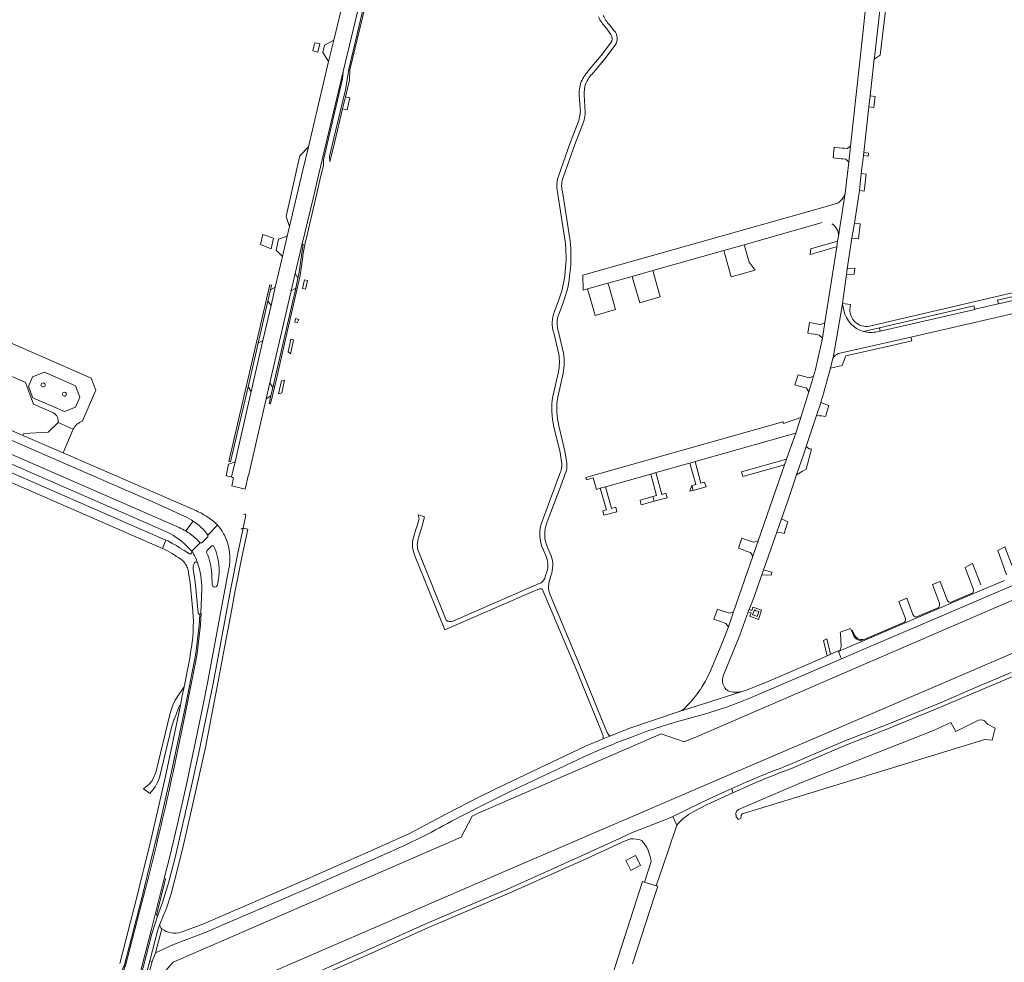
# Model space of a CAD drawing. Header units: metres. Extents: x 166325 to 190320, y 381923 to 404576.
# Tile 82 of 256: x 171726 to 172106, y 384841 to 385206. Entities that reach past the tile are written whole.
import ezdxf

# ---------------------------------------------------------------- set-up
doc = ezdxf.new("R2010")
doc.units = ezdxf.units.M
for name, color, linetype, lineweight in [('B-WE-OG-WATER_BEEK-GV', 8, 'Continuous', 18), ('B-WE-OG-WATER_KANAAL-GV', 8, 'Continuous', 18), ('B-WE-VH-VERHARDING_ASFALT-GV', 8, 'Continuous', 18), ('B-WE-VH-VERHARDING_BETON-GV', 8, 'Continuous', 18), ('B-WE-VH-VERHARDING_BETONSTRAATSTEEN-GV', 8, 'Continuous', 18), ('B-WE-VH-VERHARDING_FUNDERING_ZAND-GV', 8, 'Continuous', 18), ('B-WE-VH-VERHARDING_HALFVERHARDING-GV', 8, 'Continuous', 18), ('B-WE-VH-VERHARDING_STRAATBAKSTEEN-GV', 8, 'Continuous', 18)]:
    doc.layers.add(name, color=color, linetype=linetype, lineweight=lineweight)

msp = doc.modelspace()

# ---------------------------------------------------------------- linework, layer by layer
at = {"layer": 'B-WE-OG-WATER_BEEK-GV', "flags": 128}
msp.add_lwpolyline([(172099.971, 384933.403), (172098.863, 384934.688), (172097.78, 384935.047), (172096.438, 384934.897), (172087.785, 384930.459), (172085.735, 384933.923), (172079.04, 384930.907), (172028.096, 384910.754), (172003.627, 384900.303), (172003.022, 384899.774), (172002.693, 384898.881), (172002.787, 384897.47), (172003.728, 384896.483), (172004.528, 384896.953), (172004.763, 384897.987), (172005.14, 384898.646), (172011.931, 384900.752), (172098.969, 384927.344), (172101.73, 384927.146), (172102.928, 384931.85)], close=True, dxfattribs=at)
at = {"layer": 'B-WE-OG-WATER_KANAAL-GV', "flags": 128}
msp.add_lwpolyline([(172264.904, 385048.206), (172083.77, 384970.132), (171986.526, 384928.062), (171985.797, 384927.749), (171982.637, 384926.545), (171973.722, 384929.574), (171902.959, 384898.848), (171900.622, 384897.803), (171896.389, 384889.578), (171784.985, 384841.263), (171775.098, 384830.113), (171757.533, 384822.512), (171747.709, 384824.003), (171753.095, 384812.926), (171773.657, 384821.833), (171801.643, 384828.178), (171914.338, 384876.843), (172000.102, 384913.719), (172090.501, 384952.588), (172272.393, 385030.867)], dxfattribs=at)
at = {"layer": 'B-WE-VH-VERHARDING_ASFALT-GV', "flags": 128}
for points in [[(171853.688, 385225.327), (171847.129, 385197.976), (171845.13, 385189.64), (171837.311, 385156.61), (171835.182, 385147.616), (171830.022, 385125.82), (171829.138, 385122.086), (171827.318, 385114.278), (171824.542, 385102.373), (171822.889, 385095.283), (171819.735, 385081.797), (171815.194, 385062.084), (171808.98, 385034.87), (171807.632, 385028.965), (171808.319, 385028.457), (171807.783, 385025.504), (171812.853, 385024.274), (171813.979, 385029.446), (171814.217, 385029.359), (171821.018, 385059.181), (171822.397, 385065.338), (171830.653, 385100.935), (171832.257, 385107.714), (171834.96, 385119.135), (171839.128, 385136.671), (171841.396, 385146.214), (171850.818, 385185.852), (171857.197, 385212.691)], [(172052.902, 385211.433), (172051.584, 385199.235), (172047.012, 385156.937), (172046.325, 385150.702), (172045.706, 385145.344), (172044.874, 385138.777), (172042.302, 385122.127), (172041.99, 385120.189), (172041.652, 385118.01), (172037.089, 385088.68), (172036.131, 385082.624), (172033.437, 385070.474), (172032.672, 385067.999), (172030.876, 385061.851), (172030.254, 385059.848), (172027.736, 385051.952), (172025.797, 385045.889), (172023.655, 385039.787), (172022.296, 385035.891), (172021.524, 385033.676), (172011.265, 385004.256), (172009.202, 384998.389), (172001.8, 384976.785), (171999.762, 384970.982), (171996.999, 384963.803), (171993.491, 384955.555)], [(172038.359, 385067.8), (172039.199, 385071.06), (172040.204, 385074.957), (172040.232, 385075.066), (172043.924, 385095.912), (172043.942, 385096.015), (172045.409, 385107.237), (172045.738, 385109.419), (172047.536, 385121.327), (172048.533, 385127.103), (172050.142, 385137.187), (172050.436, 385139.79), (172051.178, 385146.36), (172051.957, 385153.26), (172052.089, 385154.426), (172054.119, 385172.164), (172054.614, 385176.403), (172056.167, 385190.532), (172056.489, 385193.378), (172058.562, 385211.734)], [(171952.421, 385202.791), (171954.329, 385200.115)], [(171955.64, 385201.6), (171953.821, 385203.875)], [(171954.221, 385196.73), (171950.552, 385191.982), (171945.553, 385186.028)], [(171947.016, 385184.809), (171951.947, 385190.752), (171956.03, 385195.961)], [(171942.165, 385175.226), (171942.496, 385171.395)], [(171944.304, 385171.561), (171944.059, 385175.411)], [(171941.661, 385166.177), (171938.629, 385158.274), (171934.156, 385145.754)], [(171935.939, 385145.187), (171940.381, 385157.62), (171943.515, 385165.551)], [(171933.654, 385139.075), (171936.44, 385121.702)], [(171938.32, 385121.828), (171935.556, 385139.426)], [(171936.817, 385110.001), (171936.516, 385107.025)], [(171938.376, 385106.661), (171938.685, 385109.765)], [(171934.214, 385097.525), (171932.49, 385092.974)], [(171934.266, 385092.186), (171936.006, 385096.763)], [(171793.993, 385015.875), (171742.484, 385038.297), (171726.943, 385045.062), (171701.33, 385056.212), (171687.481, 385062.24), (171636.199, 385084.563)], [(171932.222, 385084.711), (171934.147, 385076.411)], [(171936.027, 385076.872), (171934.075, 385085.05)], [(171634.912, 385081.299), (171687.709, 385058.28), (171698.275, 385053.674), (171778.299, 385018.784), (171789.229, 385013.792)], [(171631.448, 385073.562), (171681.398, 385051.797), (171684.995, 385050.229), (171778.097, 385009.661), (171780.642, 385008.553)], [(171620.989, 385070.971), (171678.814, 385045.784), (171682.436, 385044.206), (171780.926, 385001.302), (171782.251, 385004.521), (171683.877, 385047.442)], [(171934.017, 385069.587), (171931.883, 385060.131)], [(171933.77, 385059.823), (171935.867, 385069.141)], [(171997.891, 384952.255), (172004.142, 384967.794), (172007.436, 384976.76), (172007.784, 384977.752), (172009.699, 384982.578), (172012.329, 384990.088), (172012.681, 384991.093), (172013.37, 384993.06), (172014.492, 384996.265), (172018.474, 385007.639), (172020.287, 385012.815), (172022.451, 385018.996), (172026.152, 385029.76), (172029.102, 385038.341), (172029.883, 385040.706), (172033.861, 385052.761), (172035.475, 385057.652), (172035.519, 385057.798), (172035.562, 385057.945)], [(172024.156, 384916.186), (172045.431, 384925.401), (172061.729, 384931.664), (172082.737, 384940.272), (172095.692, 384945.851), (172109.825, 384951.806), (172114.493, 384954.003), (172117.892, 384955.638), (172119.569, 384956.445), (172133.834, 384963.541), (172137.118, 384965.13), (172141.359, 384966.913), (172156.531, 384972.782), (172200.78, 384991.493), (172223.432, 385000.97), (172244.212, 385009.988), (172268.839, 385021.408), (172316.11, 385041.233), (172334.355, 385049.219)], [(171787.401, 385009.369), (171698.262, 385048.237)], [(171932.316, 385048.336), (171934.729, 385038.446), (171935.262, 385034.856)], [(171937.191, 385035.17), (171936.57, 385038.955), (171934.155, 385048.744)], [(171934.503, 385029.973), (171927.904, 385012.167)], [(171929.704, 385011.587), (171933.516, 385021.763), (171934.002, 385023.06), (171936.393, 385029.442)], [(171798.355, 385013.458), (171797.861, 385013.783)], [(171879.804, 385004.994), (171880.698, 385007.981), (171881.182, 385009.598), (171882.19, 385013.6), (171879.847, 385014.326), (171880.117, 385012.824), (171879.385, 385010.114), (171878.923, 385008.583), (171877.989, 385005.488)], [(171807.701, 384977.766), (171809.023, 384985.014), (171810.032, 384990.061), (171811.609, 384997.947), (171813.504, 385006.791), (171813.918, 385008.719), (171812.041, 385009.175), (171809.921, 384998.79), (171807.339, 384985.794), (171800.491, 384949.047), (171794.877, 384921.786), (171791.901, 384908.381), (171785.762, 384881.703), (171783.359, 384872.33), (171780.914, 384864.302), (171779.096, 384859.397), (171776.816, 384852.182), (171773.586, 384839.755), (171772.069, 384833.995), (171774.182, 384834.93), (171775.983, 384841.824), (171779.165, 384853.811), (171779.855, 384856.022), (171780.983, 384858.867)], [(171802.236, 385010.321), (171798.503, 385006.491), (171798.453, 385005.807), (171796.161, 385003.472), (171795.441, 385003.536), (171792.23, 385000.205)], [(171798.503, 385006.491), (171802.236, 385010.321)], [(171782.251, 385004.521), (171780.926, 385001.302)], [(171789.159, 385003.298), (171792.23, 385000.205), (171795.441, 385003.536)], [(171791.407, 384999.274), (171789.222, 385000.473), (171787.535, 385001.585)], [(171797.969, 384999.719), (171798.054, 385000.39)], [(171798.054, 385000.39), (171799.949, 385002.286), (171800.643, 385002.292), (171801.034, 385001.499)], [(171928.208, 385000.654), (171929.101, 384998.59)], [(171930.826, 384999.358), (171929.917, 385001.468)], [(171878.554, 384998.444), (171890.123, 384969.797), (171923.833, 384984.528), (171926.753, 384985.636), (171927.699, 384985.685), (171928.795, 384983.294), (171940.445, 384955.546), (171950.465, 384931.137), (171950.971, 384929.903), (171951.276, 384928.864), (171951.317, 384927.604), (171953.934, 384928.689), (171953.467, 384929.148), (171952.867, 384930.131), (171952.155, 384931.871), (171942.19, 384956.237), (171931.261, 384982.525)], [(171890.671, 384973.631), (171880.287, 384999.175)], [(171791.011, 384991.981), (171791.567, 384987.992), (171792.693, 384977.089)], [(171794.681, 384976.415), (171793.512, 384988.366), (171792.78, 384993.303)], [(171796.515, 384940.209), (171798.429, 384949.963), (171806.456, 384992.925)], [(171929.561, 384992.234), (171929.214, 384991.215), (171928.731, 384989.799)], [(171802.407, 384988.731), (171802.211, 384987.306)], [(171930.695, 384989.312), (171931.093, 384990.673), (171931.422, 384991.796)], [(171796.159, 384985.614), (171795.767, 384976.371)], [(171926.602, 384987.698), (171893.251, 384973.211)], [(171782.563, 384862.503), (171784.208, 384867.715), (171785.817, 384873.792), (171788.507, 384884.508), (171791.484, 384897.368), (171797.491, 384924.338), (171802.239, 384948.499), (171804.556, 384960.967), (171807.701, 384977.766)], [(172010.156, 384944.33), (172043.451, 384958.662), (172043.238, 384959.186), (172042.321, 384961.441), (172042.201, 384961.734), (172039.309, 384960.419), (172037.98, 384959.815), (172036.024, 384958.926), (172015.456, 384949.95), (172006.831, 384946.537), (172005.052, 384945.973), (171989.74, 384941.112), (171980.758, 384938.261), (171961.204, 384931.703), (171953.934, 384928.689), (171951.317, 384927.604), (171944.525, 384924.789), (171913.603, 384910.187), (171903.196, 384905.038), (171891.009, 384898.81), (171876.413, 384891.104), (171866.076, 384886.366), (171835.79, 384873.006), (171796.539, 384856.018), (171788.145, 384852.878)], [(171791.764, 384961.087), (171791.503, 384958.931), (171789.263, 384947.801), (171788.547, 384944.245), (171787.819, 384940.625), (171785.561, 384929.571), (171781.906, 384912.52), (171778.638, 384897.821), (171775.632, 384885.136), (171773.591, 384876.983), (171773.333, 384875.951), (171771.218, 384867.504), (171764.385, 384840.751)], [(171779.876, 384894.814), (171783.891, 384912.639), (171789.653, 384939.759), (171793.392, 384958.606)], [(172109.164, 384953.288), (172095.057, 384947.343), (172082.109, 384941.767), (172061.131, 384933.172), (172044.817, 384926.903), (172023.553, 384917.692)], [(171980.758, 384938.261), (171989.74, 384941.112), (172005.052, 384945.973)], [(171775.352, 384873.664), (171772.17, 384861.382), (171766.486, 384839.522), (171766.375, 384839.567), (171765.023, 384834.555), (171763.943, 384830.401), (171771.394, 384833.696), (171773.043, 384839.973), (171776.698, 384853.988), (171781.611, 384873.594), (171783.873, 384882.728), (171786.956, 384895.807), (171790.314, 384910.6), (171796.515, 384940.209)], [(171978.797, 384934.001), (171990.925, 384937.378)], [(171915.105, 384907.099), (171945.837, 384921.551)], [(172006.84, 384911.012), (172001.137, 384908.431), (172001.51, 384906.818), (172007.496, 384909.528)], [(171892.711, 384895.794), (171904.574, 384901.855), (171915.105, 384907.099)], [(171766.087, 384839.745), (171772.767, 384865.666), (171779.876, 384894.814)], [(171780.663, 384854.15), (171778.201, 384844.856), (171784.889, 384847.979), (171797.458, 384852.704), (171837.027, 384869.813), (171867.523, 384883.307)]]:
    msp.add_lwpolyline(points, dxfattribs=at)
at = {"layer": 'B-WE-VH-VERHARDING_ASFALT-GV'}
for points in [[(171949.562, 385206.998, 0.1120452), (171952.421, 385202.791)], [(171953.821, 385203.875, -0.0956426), (171951.334, 385207.536)], [(171956.03, 385195.961, 0.3329729), (171955.64, 385201.6)], [(171954.329, 385200.115, -0.3197424), (171954.221, 385196.73)], [(171945.553, 385186.028, 0.0838632), (171942.595, 385181.167)], [(171944.397, 385180.548, -0.090577), (171947.016, 385184.809)], [(171942.595, 385181.167, 0.1055021), (171942.165, 385175.226)], [(171944.059, 385175.411, -0.0827913), (171944.397, 385180.548)], [(171942.496, 385171.395, -0.1065608), (171941.661, 385166.177)], [(171943.515, 385165.551, 0.1083885), (171944.304, 385171.561)], [(171934.156, 385145.754, 0.1365366), (171933.654, 385139.075)], [(171935.556, 385139.426, -0.1558407), (171935.939, 385145.187)], [(171936.44, 385121.702, -0.0545212), (171936.817, 385110.001)], [(171938.685, 385109.765, 0.0566057), (171938.32, 385121.828)], [(171936.516, 385107.025, -0.0615526), (171934.214, 385097.525)], [(171936.006, 385096.763, 0.0603038), (171938.376, 385106.661)], [(171932.49, 385092.974, 0.1785569), (171932.222, 385084.711)], [(171934.075, 385085.05, -0.1848476), (171934.266, 385092.186)], [(171934.147, 385076.411, -0.0891458), (171934.017, 385069.587)], [(171935.867, 385069.141, 0.0923897), (171936.027, 385076.872)], [(172035.562, 385057.945, 0.0064128), (172038.359, 385067.8)], [(171931.883, 385060.131, 0.1030599), (171932.316, 385048.336)], [(171934.155, 385048.744, -0.0990936), (171933.77, 385059.823)], [(171935.262, 385034.856, -0.1485056), (171934.503, 385029.973)], [(171936.393, 385029.442, 0.1555982), (171937.191, 385035.17)], [(171797.861, 385013.783, 0.0384725), (171793.993, 385015.875)], [(171789.229, 385013.792, -0.0436461), (171792.815, 385011.839)], [(171802.236, 385010.321, 0.0435956), (171798.355, 385013.458)], [(171927.904, 385012.167, 0.2192776), (171928.208, 385000.654)], [(171929.917, 385001.468, -0.2117847), (171929.704, 385011.587)], [(171780.642, 385008.553, -0.0858064), (171789.159, 385003.298)], [(171789.925, 385008.076, 0.0305962), (171787.401, 385009.369)], [(171791.741, 385006.884, 0.0232368), (171789.925, 385008.076)], [(171804.824, 385006.446, 0.0592821), (171802.236, 385010.321)], [(171787.535, 385001.585, 0.0406552), (171782.251, 385004.521)], [(171795.441, 385003.536, 0.0539232), (171791.741, 385006.884)], [(171806.456, 384992.925, 0.177239), (171804.824, 385006.446)], [(171877.989, 385005.488, 0.1865418), (171878.554, 384998.444)], [(171880.287, 384999.175, -0.1952741), (171879.804, 385004.994)], [(171780.926, 385001.302, -0.0436993), (171788.062, 384997.08)], [(171792.23, 385000.205, -0.7079368), (171791.407, 384999.274)], [(171794.405, 384995.732, 0.0838361), (171792.23, 385000.205)], [(171788.062, 384997.08, -0.1436096), (171790.578, 384993.754)], [(171792.78, 384993.303, -0.1979813), (171793.263, 384995.711)], [(171793.263, 384995.711, -0.630592), (171794.405, 384995.732)], [(171794.405, 384995.732, -0.0821318), (171796.159, 384985.614)], [(171929.101, 384998.59, -0.1774345), (171929.561, 384992.234)], [(171931.422, 384991.796, 0.1833379), (171930.826, 384999.358)], [(171790.578, 384993.754, -0.0615271), (171791.011, 384991.981)], [(171928.731, 384989.799, -0.2194252), (171926.602, 384987.698)], [(171931.261, 384982.525, -0.2162831), (171930.695, 384989.312)], [(171802.211, 384987.306, -0.9316256), (171800.12, 384987.405)], [(171792.693, 384977.089, -0.0645232), (171791.764, 384961.087)], [(171793.392, 384958.606, 0.0273326), (171795.37, 384975.891)], [(171795.37, 384975.891, -0.495621), (171794.681, 384976.415)], [(171795.767, 384976.371, -0.0592874), (171795.749, 384976.27)], [(171893.251, 384973.211, -0.3311881), (171890.671, 384973.631)], [(171993.491, 384955.555, -0.0536081), (171988.92, 384946.812)], [(171999.648, 384946.194, -0.3730571), (171997.891, 384952.255)], [(171988.92, 384946.812, -0.0468689), (171983.493, 384940.14)], [(172005.052, 384945.973, -0.1306074), (171999.648, 384946.194)], [(171990.925, 384937.378, 0.0332842), (172010.156, 384944.33)], [(171983.493, 384940.14, -0.1361641), (171980.758, 384938.261)], [(171962.243, 384928.36, -0.0107445), (171973.177, 384932.219)], [(171973.177, 384932.219, -0.0056864), (171978.797, 384934.001)], [(171945.837, 384921.551, -0.0164041), (171962.243, 384928.36)], [(172023.553, 384917.692, 0.012587), (172006.84, 384911.012)], [(172007.496, 384909.528, -0.0136624), (172024.156, 384916.186)], [(171784.983, 384914.799, -0.009467), (171775.352, 384873.664)], [(171867.523, 384883.307, 0.0255391), (171892.711, 384895.794)], [(171780.983, 384858.867, 0.036368), (171782.563, 384862.503)], [(171788.145, 384852.878, -0.2450608), (171780.663, 384854.15)]]:
    msp.add_lwpolyline(points, format="xyb", dxfattribs=at)
at = {"layer": 'B-WE-VH-VERHARDING_BETON-GV'}
for points in [[(171735.525, 385064.612, -1.7322754), (171734.325, 385065.304)], [(171734.325, 385065.304, -0.5770082), (171735.525, 385064.612)], [(171743.761, 385060.999, -1.7310256), (171742.561, 385061.692)], [(171742.561, 385061.692, -0.5774251), (171743.761, 385060.999)]]:
    msp.add_lwpolyline(points, format="xyb", dxfattribs=at)
at = {"layer": 'B-WE-VH-VERHARDING_BETONSTRAATSTEEN-GV', "flags": 128}
for points in [[(172060.773, 385211.485), (172062.15, 385222.786), (172062.553, 385226.096), (172062.294, 385226.122), (172060.22, 385226.415), (172059.859, 385223.218), (172058.562, 385211.734), (172056.489, 385193.378), (172056.167, 385190.532), (172058.456, 385192.176)], [(171847.129, 385197.976), (171843.58, 385195.98), (171842.91, 385193.1), (171845.13, 385189.64)], [(171841.701, 385196.467), (171839.82, 385196.93), (171839.67, 385196.342), (171839.217, 385194.398), (171839.08, 385193.81), (171840.961, 385193.342)], [(171853.395, 385175.642), (171851.649, 385176.06), (171850.527, 385171.36), (171852.266, 385170.983)], [(172056.536, 385176.178), (172054.614, 385176.403), (172054.119, 385172.164), (172056.027, 385171.941)], [(171835.182, 385147.616), (171837.311, 385156.61), (171834.056, 385153.164), (171832.901, 385148.13), (171828.689, 385129.774), (171830.022, 385125.82)], [(172047.012, 385156.937), (172045.646, 385156.009), (172044.508, 385156.106), (172043.78, 385156.169), (172042.621, 385156.268), (172040.677, 385156.479), (172040.232, 385152.46), (172042.164, 385152.222), (172043.426, 385152.069), (172044.106, 385151.987), (172045.159, 385151.859), (172046.325, 385150.702)], [(172053.961, 385154.244), (172052.089, 385154.426), (172051.957, 385153.26), (172053.829, 385153.104)], [(172053.019, 385146.138), (172051.178, 385146.36), (172050.436, 385139.79), (172052.232, 385139.581)], [(172050.701, 385126.817), (172050.713, 385126.917), (172048.533, 385127.103), (172047.536, 385121.327), (172050.02, 385121.11)], [(171823.894, 385121.314), (171819.75, 385122.801), (171818.861, 385118.895), (171822.925, 385117.221)], [(171829.138, 385122.086), (171825.81, 385120.9), (171824.85, 385116.73), (171827.318, 385114.278)], [(172006.294, 385117.427), (172005.911, 385118.813), (171998.018, 385116.584), (171998.411, 385115.18), (172000.866, 385106.412), (172010.122, 385109.015), (172007.79, 385112.042)], [(172040.582, 385117.703), (172041.652, 385118.01), (172041.99, 385120.189), (172031.635, 385117.193), (172031.344, 385115.055), (172035.927, 385116.369)], [(171833.31, 385105.91), (171832.257, 385107.714), (171830.653, 385100.935), (171832.42, 385102.02)], [(171970.89, 385107.395), (171970.483, 385108.814), (171962.572, 385106.575), (171962.982, 385105.146), (171965.496, 385096.375), (171973.409, 385098.62)], [(172048.657, 385109.691), (172045.738, 385109.419), (172045.409, 385107.237), (172048.385, 385107.415)], [(171817.93, 385080.78), (171821.69, 385097.03), (171822.66, 385101.33), (171823.04, 385103.16), (171822.47, 385103.28), (171806.618, 385034.996), (171807.2, 385034.86), (171814, 385063.8)], [(171824.542, 385102.373), (171822.66, 385101.33), (171821.69, 385097.03), (171822.889, 385095.283)], [(171836.959, 385104.947), (171835.83, 385105.28), (171835.045, 385101.831), (171836.173, 385101.634)], [(171953.599, 385102.495), (171953.195, 385103.925), (171945.303, 385101.695), (171948.203, 385091.467), (171956.08, 385093.703)], [(171833.612, 385089.921), (171832.405, 385090.233), (171832.078, 385088.794), (171833.012, 385088.582)], [(172037.089, 385088.68), (172035.549, 385087.921), (172034.548, 385088.095), (172033.805, 385088.223), (172032.597, 385088.433), (172031.154, 385088.683), (172030.439, 385084.655), (172031.863, 385084.394), (172033.157, 385084.159), (172033.939, 385084.017), (172034.821, 385083.856), (172036.131, 385082.624)], [(171819.735, 385081.797), (171817.93, 385080.78), (171814, 385063.8), (171815.194, 385062.084)], [(171831.566, 385082.012), (171830.588, 385082.248), (171829.745, 385078.545), (171829.464, 385077.31), (171830.369, 385076.588), (171830.753, 385078.325)], [(171729.063, 385063.938), (171730.665, 385067.706), (171735.224, 385069.519), (171747.24, 385064.234), (171748.971, 385059.883), (171747.245, 385055.963), (171742.967, 385054.275), (171730.709, 385059.635)], [(172032.672, 385067.999), (172031.163, 385067.287), (172031.09, 385067.307), (172030.372, 385067.504), (172029.67, 385067.697), (172029.246, 385067.814), (172028.508, 385068.017), (172028.311, 385068.071), (172026.703, 385068.514), (172025.514, 385064.579), (172027.137, 385064.15), (172027.667, 385064.003), (172028.161, 385063.867), (172028.54, 385063.762), (172029.286, 385063.556), (172029.967, 385063.367), (172030.876, 385061.851)], [(171823.56, 385063.55), (171822.397, 385065.338), (171821.018, 385059.181), (171822.81, 385060.31)], [(171828.13, 385066.437), (171826.912, 385066.097), (171825.788, 385061.155), (171827.042, 385061.503)], [(172038.646, 385056.661), (172036.45, 385057.387), (172035.562, 385057.945), (172035.519, 385057.798), (172035.475, 385057.652), (172033.861, 385052.761), (172034.977, 385052.668), (172035.422, 385052.601), (172035.73, 385052.555), (172037.285, 385052.321)], [(171746.411, 385047.497), (171740.504, 385049.975), (171736.676, 385046.262), (171727.225, 385045.741), (171726.943, 385045.062), (171742.484, 385038.297)], [(172021.24, 385044.642), (172021.543, 385044.718), (172025.797, 385045.889), (172027.736, 385051.952), (172021.116, 385049.629), (172020.944, 385050.319), (172020.782, 385050.267), (171944.613, 385028.757), (171944.873, 385027.851), (171947.5, 385028.583), (171948.763, 385024.139), (171950.237, 385024.603), (171952.18, 385025.124), (171953.674, 385025.544), (171968.287, 385029.661), (171969.711, 385030.062), (171971.707, 385030.646), (171973.212, 385031.07), (171983.338, 385033.928), (171984.838, 385034.351), (171986.855, 385034.933), (171988.275, 385035.334)], [(172031.885, 385039.698), (172031.433, 385039.785), (172031.048, 385039.859), (172029.883, 385040.706), (172029.102, 385038.341), (172026.152, 385029.76), (172028.461, 385031.162), (172029.787, 385031.967)], [(171808.98, 385034.87), (171806.375, 385033.95), (171805.536, 385029.397), (171807.632, 385028.965)], [(171986.855, 385034.933), (171984.838, 385034.351), (171987.141, 385026.079), (171985.608, 385025.694), (171986.136, 385023.782), (171991.107, 385025.165), (171990.584, 385027.014), (171989.068, 385026.597)], [(172014.085, 385031.594), (172021.524, 385033.676), (172022.296, 385035.891), (172004.853, 385030.996), (172005.365, 385029.154)], [(171971.707, 385030.646), (171969.711, 385030.062), (171971.969, 385021.781), (171970.56, 385021.383), (171971.06, 385019.556), (171976.03, 385020.946), (171975.559, 385022.684), (171974.025, 385022.24)], [(171952.18, 385025.124), (171950.237, 385024.603), (171952.643, 385016.242), (171951.143, 385015.824), (171951.646, 385014.124), (171956.679, 385015.532), (171956.187, 385017.239), (171954.571, 385016.779)], [(171985.608, 385025.694), (171984.834, 385023.419), (171986.136, 385023.782)], [(171970.56, 385021.383), (171965.581, 385020.016), (171966.041, 385018.151), (171971.06, 385019.556)], [(172022.729, 385011.637), (172021.99, 385011.993), (172020.287, 385012.815), (172018.474, 385007.639), (172020.41, 385007.301), (172021.29, 385007.148)], [(172011.265, 385004.256), (172009.599, 385003.721), (172008.61, 385004.049), (172007.973, 385004.261), (172006.782, 385004.656), (172004.968, 385005.339), (172003.627, 385001.434), (172005.415, 385000.772), (172006.691, 385000.318), (172007.398, 385000.067), (172008.255, 384999.762), (172009.202, 384998.389)], [(172016.565, 384992.108), (172016.021, 384992.27), (172013.37, 384993.06), (172012.681, 384991.093), (172016.361, 384991.01)], [(172001.8, 384976.785), (172000.133, 384976.276), (171999.174, 384976.601), (171998.56, 384976.809), (171997.333, 384977.225), (171995.525, 384977.817), (171994.194, 384973.935), (171995.986, 384973.328), (171997.101, 384972.912), (171997.792, 384972.653), (171998.803, 384972.276), (171999.762, 384970.982)], [(172007.784, 384977.752), (172007.436, 384976.76), (172008.509, 384976.401), (172008.033, 384975.061), (172011.394, 384973.86), (172012.63, 384977.461), (172009.269, 384978.634), (172008.849, 384977.359)], [(172009.798, 384977.508), (172010.389, 384977.229), (172011.515, 384976.903), (172010.857, 384975.014), (172009.775, 384975.469), (172009.126, 384975.619)], [(172037.806, 384966.364), (172036.55, 384965.753), (172037.98, 384959.815), (172039.309, 384960.419)], [(171779.096, 384859.397), (171778.547, 384859.475), (171782.03, 384873.452), (171781.611, 384873.594), (171776.698, 384853.988), (171773.043, 384839.973), (171771.394, 384833.696), (171772.069, 384833.995), (171773.586, 384839.755), (171776.816, 384852.182)], [(171776.445, 384839.765), (171776.903, 384841.544), (171775.983, 384841.824), (171774.182, 384834.93), (171775.315, 384835.431)]]:
    msp.add_lwpolyline(points, close=True, dxfattribs=at)
for points in [[(171858.629, 385210.641), (171852.974, 385186.718), (171852.356, 385182.716), (171851.67, 385178.753), (171847.026, 385159.517), (171845.444, 385152.906), (171845.628, 385150.828), (171847.517, 385158.745), (171850.527, 385171.36), (171851.649, 385176.06), (171853.165, 385182.415), (171853.181, 385182.729), (171853.365, 385186.455), (171859.145, 385210.445)], [(171850.818, 385185.852), (171841.396, 385146.214), (171839.128, 385136.671), (171834.96, 385119.135), (171835.36, 385119.04), (171834.74, 385115.6), (171833.8, 385108.36), (171833.31, 385105.91), (171832.42, 385102.02), (171823.56, 385063.55), (171822.81, 385060.31), (171822.11, 385057.33), (171822.62, 385057.26), (171824.944, 385066.918), (171829.637, 385087.359), (171834.142, 385106.874), (171835.127, 385114.135)], [(171836.032, 385119.444), (171836.934, 385123.19), (171840.063, 385136.45), (171841.79, 385143.77), (171842.323, 385146.005), (171843.147, 385149.464), (171843.112, 385151.701), (171850.576, 385183.003), (171850.818, 385185.852)], [(172042.35, 385076.693), (172070.289, 385083.067), (172070.386, 385083.089), (172124.625, 385095.502), (172142.373, 385099.871), (172149.949, 385102.097), (172295.971, 385146.115)], [(172042.302, 385122.127), (172044.874, 385138.777)], [(172041.056, 385134.587), (172038.093, 385133.749), (171943.501, 385107.009), (171943.632, 385101.223), (171945.303, 385101.695), (171953.195, 385103.925), (171962.572, 385106.575), (171970.483, 385108.814), (171998.018, 385116.584), (172005.911, 385118.813)], [(172005.911, 385118.813), (172036.052, 385127.34)], [(172052.052, 385085.258), (172058.169, 385086.676), (172094.723, 385095.152), (172095.037, 385093.797), (172095.134, 385093.82), (172104.123, 385095.88), (172104.221, 385095.902), (172103.9, 385097.298), (172125.667, 385102.39), (172125.929, 385101.295)], [(172128.437, 385104.012), (172126.15, 385104.014), (172054.397, 385087.299)], [(172123.925, 385100.397), (172104.221, 385095.902), (172104.123, 385095.88), (172095.134, 385093.82), (172095.037, 385093.797), (172058.444, 385085.408), (172057.352, 385085.158)], [(172044.403, 385093.415), (172043.924, 385095.912), (172040.232, 385075.066)], [(172046.82, 385094.631), (172046.944, 385095.65), (172043.942, 385096.015), (172043.924, 385095.912), (172044.403, 385093.415)], [(171749.853, 385050.464), (171749.959, 385050.639), (171755.075, 385062.559), (171753.341, 385067.241), (171709.129, 385086.576)], [(172058.444, 385085.408), (172058.169, 385086.676), (172052.052, 385085.258)], [(172057.352, 385085.158), (172058.444, 385085.408)], [(172040.232, 385075.066), (172040.204, 385074.957), (172039.199, 385071.06), (172043.796, 385072.132), (172045.137, 385075.818), (172063.036, 385079.81), (172070.735, 385081.596)], [(172070.735, 385081.596), (172070.386, 385083.089), (172070.289, 385083.067), (172042.35, 385076.693)], [(171709.934, 385073.307), (171711.017, 385072.834), (171714.189, 385071.449), (171714.819, 385072.974), (171718.496, 385071.368), (171717.867, 385069.843), (171727.867, 385065.469), (171731.065, 385057.096), (171738.771, 385053.715)], [(171740.504, 385049.975), (171746.411, 385047.497)], [(172109.899, 384993.6), (172106.687, 385001.914), (172103.941, 385000.528), (172107.338, 384991.089)], [(172094.23, 384995.43), (172091.278, 384993.984), (172094.409, 384985.696)], [(172097.374, 384987.189), (172094.23, 384995.43)], [(172106.487, 384988.919), (172099.434, 384985.931), (172052.483, 384965.788), (172042.617, 384961.567), (172042.549, 384961.538), (172042.321, 384961.441), (172043.238, 384959.186), (172043.451, 384958.662), (172043.473, 384958.611), (172057.843, 384964.764), (172060.052, 384965.709), (172118.858, 384990.888)], [(172084.351, 384981.456), (172081.708, 384988.543), (172078.641, 384987.326), (172081.352, 384980.182)], [(172052.483, 384965.788), (172099.434, 384985.931)], [(172071.136, 384975.799), (172068.786, 384982.024), (172065.744, 384980.731), (172068.14, 384974.474)], [(172094.289, 384984.083), (172085.566, 384980.362)], [(172081.106, 384978.459), (172072.321, 384974.712)], [(171795.92, 384976.27), (171795.749, 384976.27)], [(172048.113, 384967.716), (172047.367, 384969.511), (172047.039, 384970.294), (172043.034, 384968.977), (172043.064, 384968.445), (172043.35, 384963.347), (172043.298, 384962.888), (172043.175, 384962.454), (172042.962, 384962.019), (172042.617, 384961.567), (172052.483, 384965.788)], [(172048.559, 384967.797), (172047.623, 384969.644), (172047.367, 384969.511), (172048.113, 384967.716)], [(172067.911, 384972.831), (172052.482, 384966.249)], [(171793.392, 384958.606), (171789.653, 384939.759), (171783.891, 384912.639), (171779.876, 384894.814), (171772.767, 384865.666), (171766.087, 384839.745), (171765.802, 384839.746), (171764.489, 384834.708), (171764.599, 384834.676), (171763.491, 384830.201), (171763.943, 384830.401), (171765.023, 384834.555), (171766.375, 384839.567), (171766.486, 384839.522), (171772.17, 384861.382), (171775.352, 384873.664)], [(171784.983, 384914.799), (171789.669, 384937.203), (171793.918, 384958.476)], [(171962.725, 384840.667), (171971.178, 384866.842), (171972.412, 384870.662), (171971.798, 384870.857), (171967.324, 384872.28), (171966.533, 384872.532), (171953.659, 384832.335)], [(171779.855, 384856.022), (171779.165, 384853.811), (171775.983, 384841.824), (171776.903, 384841.544), (171778.201, 384844.856), (171780.663, 384854.15)], [(171780.663, 384854.15), (171780.629, 384854.174), (171780.596, 384854.199)]]:
    msp.add_lwpolyline(points, dxfattribs=at)
at = {"layer": 'B-WE-VH-VERHARDING_BETONSTRAATSTEEN-GV'}
for points in [[(172044.874, 385138.777, -0.1600689), (172043.16, 385135.776)], [(172043.16, 385135.776, -0.1108083), (172041.056, 385134.587)], [(172039.798, 385126.878, -0.2943649), (172042.302, 385122.127)], [(171835.127, 385114.135, -0.0140713), (171836.032, 385119.444)], [(172044.403, 385093.415, 0.2815299), (172052.052, 385085.258)], [(172054.397, 385087.299, -0.520021), (172046.82, 385094.631)], [(172052.052, 385085.258, 0.1279006), (172057.352, 385085.158)], [(172040.232, 385075.066, -0.1360089), (172042.35, 385076.693)], [(171738.771, 385053.715, -0.1719272), (171740.313, 385052.11)], [(171740.313, 385052.11, -0.1549243), (171740.504, 385049.975)], [(171746.411, 385047.497, -0.2051979), (171749.853, 385050.464)], [(172094.409, 384985.696, -0.2112383), (172094.289, 384984.083)], [(172085.566, 384980.362, -0.2418065), (172084.351, 384981.456)], [(172081.352, 384980.182, -0.2224282), (172081.106, 384978.459)], [(171793.918, 384958.476, 0.0250607), (171795.92, 384976.27)], [(171795.749, 384976.27, -0.2635947), (171795.37, 384975.891)], [(172068.14, 384974.474, -0.2195097), (172067.911, 384972.831)], [(172072.321, 384974.712, -0.2150607), (172071.136, 384975.799)], [(172052.483, 384965.788, -0.3862085), (172048.113, 384967.716)], [(172052.482, 384966.249, -0.3845694), (172048.559, 384967.797)], [(171780.596, 384854.199, -0.2736611), (171779.855, 384856.022)]]:
    msp.add_lwpolyline(points, format="xyb", dxfattribs=at)
at = {"layer": 'B-WE-VH-VERHARDING_FUNDERING_ZAND-GV', "flags": 128}
for points in [[(171986.166, 384899.408), (171991.317, 384902.091), (171992.981, 384902.958), (172001.51, 384906.818), (172001.137, 384908.431), (171992.312, 384904.436), (171989.138, 384902.91), (171978.248, 384897.676)], [(171978.248, 384897.676), (171979.872, 384894.298)]]:
    msp.add_lwpolyline(points, dxfattribs=at)
at = {"layer": 'B-WE-VH-VERHARDING_FUNDERING_ZAND-GV'}
msp.add_lwpolyline([(171979.872, 384894.298, -0.1074945), (171986.166, 384899.408)], format="xyb", dxfattribs=at)
at = {"layer": 'B-WE-VH-VERHARDING_HALFVERHARDING-GV', "flags": 128}
for points in [[(171969.852, 384880.227), (171967.324, 384872.28), (171971.798, 384870.857), (171976.417, 384884.345), (171979.872, 384894.298), (171978.248, 384897.676), (171976.893, 384897.024), (171974.95, 384896.255), (171962.329, 384891.262), (171958.385, 384889.456), (171957.655, 384889.126), (171942.913, 384882.358), (171915.49, 384870.088), (171883.041, 384856.247), (171862.122, 384846.86), (171840.847, 384837.366)], [(171842.426, 384836.255), (171862.834, 384845.273), (171883.739, 384854.654), (171916.186, 384868.495), (171943.631, 384880.774), (171958.377, 384887.543), (171958.944, 384887.8), (171961.878, 384889.021)]]:
    msp.add_lwpolyline(points, dxfattribs=at)
at = {"layer": 'B-WE-VH-VERHARDING_HALFVERHARDING-GV'}
for points in [[(171961.878, 384889.021, -0.0900615), (171966.23, 384888.351)], [(171966.23, 384888.351, -0.0339394), (171967.442, 384886.822)], [(171967.442, 384886.822, -0.0101009), (171967.802, 384886.269)], [(171967.802, 384886.269, -0.114195), (171969.852, 384880.227)]]:
    msp.add_lwpolyline(points, format="xyb", dxfattribs=at)
at = {"layer": 'B-WE-VH-VERHARDING_STRAATBAKSTEEN-GV', "flags": 128}
for points in [[(171792.815, 385011.839), (171789.925, 385008.076)], [(171812.041, 385009.175), (171812.045, 385009.193), (171813.092, 385014.135)], [(171795.441, 385003.536), (171796.161, 385003.472), (171798.453, 385005.807), (171798.503, 385006.491)], [(171799.963, 384991.4), (171800.12, 384987.405)]]:
    msp.add_lwpolyline(points, dxfattribs=at)
at = {"layer": 'B-WE-VH-VERHARDING_STRAATBAKSTEEN-GV'}
for points in [[(171798.503, 385006.491, 0.0840922), (171792.815, 385011.839)], [(171813.092, 385014.135, 0.7139101), (171812.371, 385014.494)], [(171811.272, 385009.035, 0.5225419), (171812.041, 385009.175)], [(171797.969, 384999.719, -0.1044849), (171799.963, 384991.4)], [(171802.407, 384988.731, 0.1457321), (171801.034, 385001.499)]]:
    msp.add_lwpolyline(points, format="xyb", dxfattribs=at)
at = {"layer": 'B-WE-VH-VERHARDING_STRAATBAKSTEEN-GV', "flags": 128}
for points in [[(171787.819, 384940.625), (171788.547, 384944.245), (171789.263, 384947.801), (171786.708, 384944.013), (171785.752, 384942.646), (171784.913, 384940.694), (171783.905, 384937.655), (171778.334, 384914.585), (171777.828, 384913.463), (171777.747, 384913.285), (171776.974, 384911.545), (171776.866, 384911.419), (171775.649, 384909.999), (171774.385, 384908.986), (171773.514, 384908.348), (171775.95, 384906.546), (171777.21, 384907.906), (171778.114, 384909.153), (171778.762, 384910.35), (171779.396, 384911.526), (171779.931, 384913.177), (171784.558, 384932.543), (171785.474, 384935.317), (171786.224, 384937.122), (171787.131, 384939.601), (171787.507, 384940.389)], [(171965.183, 384878.386), (171965.824, 384878.719), (171965.501, 384879.342), (171963.828, 384882.563), (171960.097, 384880.626), (171962.093, 384876.781)]]:
    msp.add_lwpolyline(points, close=True, dxfattribs=at)

doc.saveas('drawing.dxf')
